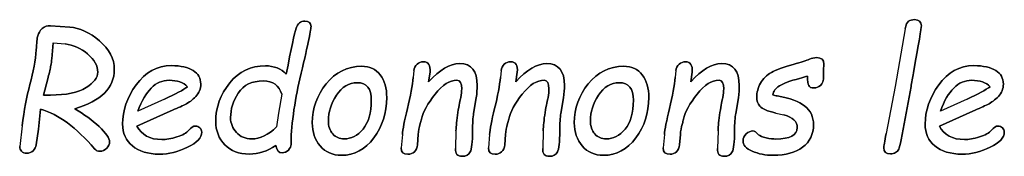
# Model space of a CAD drawing. Header units: millimetres. Extents: x 0 to 420, y 0 to 297.
# Tile 10 of 35: x 140.43 to 149.43, y 225.91 to 227.16. Entities that reach past the tile are written whole.
import ezdxf

# ---------------------------------------------------------------- set-up
doc = ezdxf.new("R2010")
doc.units = ezdxf.units.MM
doc.header["$LTSCALE"] = 23.1
doc.layers.add('06_COURBES', color=7, linetype='CONTINUOUS')
doc.layers.add('08_SURFACES', color=7, linetype='CONTINUOUS')

msp = doc.modelspace()

# ---------------------------------------------------------------- linework, layer by layer
at = {"layer": '06_COURBES', "color": 4, "linetype": 'Continuous'}
for p, q in [((140.8877, 227.0901), (140.7092, 227.1035)), ((148.5238, 227.076), (148.4315, 226.5457)), ((140.7226, 226.8008), (140.7353, 226.9451)), ((140.7353, 226.9451), (140.8431, 226.9362)), ((147.7763, 226.6967), (147.78, 226.751)), ((144.033, 226.6922), (144.0263, 226.6298)), ((144.1676, 226.5903), (144.1803, 226.6774)), ((144.8303, 226.6922), (144.8236, 226.6298)), ((144.9649, 226.5903), (144.9776, 226.6774)), ((146.4286, 226.6922), (146.4219, 226.6298)), ((146.5633, 226.5903), (146.5759, 226.6774)), ((147.7778, 226.6461), (147.7763, 226.6967)), ((140.6453, 226.4684), (140.6847, 226.6179)), ((148.4315, 226.5457), (148.3505, 226.1173)), ((148.4873, 226.0593), (148.5781, 226.5457)), ((140.7107, 226.4684), (140.6453, 226.4684)), ((141.7527, 226.4319), (141.5095, 226.3218)), ((142.8244, 226.4773), (142.794, 226.304)), ((144.5789, 226.301), (144.6035, 226.4438)), ((145.3762, 226.301), (145.4008, 226.4438)), ((146.9745, 226.301), (146.9991, 226.4438)), ((149.0898, 226.4319), (148.8466, 226.3218)), ((140.5999, 226.1575), (140.6192, 226.3404)), ((141.4998, 226.185), (141.8048, 226.3204)), ((142.794, 226.304), (142.7768, 226.1761)), ((147.3412, 226.304), (147.4156, 226.2869)), ((148.8369, 226.185), (149.1418, 226.3204)), ((140.4519, 226.1865), (140.4288, 225.9976)), ((140.5798, 226.0117), (140.5999, 226.1575)), ((144.4175, 226.1411), (144.4131, 225.9782)), ((145.2148, 226.1411), (145.2104, 225.9782)), ((146.8132, 226.1411), (146.8087, 225.9782)), ((143.9274, 226.1062), (143.9163, 225.9842)), ((144.0658, 226.0124), (144.0732, 226.1062)), ((144.7247, 226.1062), (144.7136, 225.9842)), ((144.8631, 226.0124), (144.8705, 226.1062)), ((146.323, 226.1062), (146.3119, 225.9842)), ((146.4614, 226.0124), (146.4688, 226.1062))]:
    msp.add_line(p, q, dxfattribs=at)
for points in [[(143.0364, 227.1459), (142.997, 227.1459), (142.9702, 227.1236), (142.9559, 227.0798)], [(143.0922, 227.0946), (143.0922, 227.1288), (143.0736, 227.1459), (143.0364, 227.1459)], [(148.5552, 227.1434), (148.5394, 227.1333), (148.5298, 227.1108), (148.5238, 227.076)], [(148.6086, 227.1586), (148.5885, 227.1586), (148.5706, 227.1533), (148.5552, 227.1434)], [(148.6725, 227.1035), (148.6725, 227.14), (148.6509, 227.1586), (148.6086, 227.1586)], [(140.635, 227.0765), (140.6133, 227.0567), (140.5999, 227.0351), (140.594, 227.012)], [(140.7092, 227.1035), (140.681, 227.105), (140.6564, 227.0961), (140.635, 227.0765)], [(141.1581, 226.9648), (141.0677, 227.041), (140.9778, 227.0834), (140.8877, 227.0901)], [(142.9559, 227.0798), (142.9412, 227.0351), (142.9115, 226.8953), (142.8654, 226.6588)], [(142.99, 226.6179), (143.058, 226.902), (143.0922, 227.0604), (143.0922, 227.0946)], [(148.5989, 226.6715), (148.648, 226.9384), (148.6725, 227.0827), (148.6725, 227.1035)], [(140.594, 227.012), (140.588, 226.989), (140.5835, 226.9451), (140.5796, 226.8811)], [(140.8431, 226.9362), (140.919, 226.9272), (140.9874, 226.8968), (141.0495, 226.8443)], [(141.2938, 226.7034), (141.2938, 226.8016), (141.2484, 226.8886), (141.1581, 226.9648)], [(140.5796, 226.8811), (140.5739, 226.7867), (140.5545, 226.6818), (140.5222, 226.5657)], [(141.0495, 226.8443), (141.1116, 226.7919), (141.1428, 226.7361), (141.1428, 226.6766)], [(140.7115, 226.7287), (140.7174, 226.7599), (140.7212, 226.7844), (140.7226, 226.8008)], [(144.0613, 226.7502), (144.0449, 226.7354), (144.0356, 226.716), (144.033, 226.6922)], [(144.1208, 226.7733), (144.097, 226.7733), (144.0777, 226.7651), (144.0613, 226.7502)], [(144.1803, 226.6774), (144.1862, 226.7413), (144.1662, 226.7733), (144.1208, 226.7733)], [(144.451, 226.7562), (144.3618, 226.7562), (144.2673, 226.7004), (144.1676, 226.5903)], [(144.6117, 226.5561), (144.6117, 226.6893), (144.5581, 226.7562), (144.451, 226.7562)], [(144.8586, 226.7502), (144.8422, 226.7354), (144.8329, 226.716), (144.8303, 226.6922)], [(144.9181, 226.7733), (144.8943, 226.7733), (144.875, 226.7651), (144.8586, 226.7502)], [(144.9776, 226.6774), (144.9835, 226.7413), (144.9635, 226.7733), (144.9181, 226.7733)], [(145.2483, 226.7562), (145.1591, 226.7562), (145.0646, 226.7004), (144.9649, 226.5903)], [(145.409, 226.5561), (145.409, 226.6893), (145.3554, 226.7562), (145.2483, 226.7562)], [(146.4569, 226.7502), (146.4405, 226.7354), (146.4312, 226.716), (146.4286, 226.6922)], [(146.5164, 226.7733), (146.4926, 226.7733), (146.4733, 226.7651), (146.4569, 226.7502)], [(146.5759, 226.6774), (146.5818, 226.7413), (146.5618, 226.7733), (146.5164, 226.7733)], [(146.8466, 226.7562), (146.7574, 226.7562), (146.6629, 226.7004), (146.5633, 226.5903)], [(147.0073, 226.5561), (147.0073, 226.6893), (146.9537, 226.7562), (146.8466, 226.7562)], [(147.5013, 226.7496), (147.4096, 226.725), (147.3427, 226.7004), (147.3005, 226.6756)], [(147.6491, 226.7971), (147.6216, 226.7845), (147.5725, 226.7688), (147.5013, 226.7496)], [(147.7175, 226.8112), (147.6915, 226.8112), (147.6685, 226.806), (147.6491, 226.7971)], [(147.78, 226.751), (147.78, 226.7911), (147.7592, 226.8112), (147.7175, 226.8112)], [(140.6847, 226.6179), (140.6966, 226.6602), (140.7055, 226.6974), (140.7115, 226.7287)], [(140.9331, 226.3419), (141.1733, 226.4148), (141.2938, 226.5353), (141.2938, 226.7034)], [(141.1428, 226.6766), (141.1428, 226.629), (141.1064, 226.5822), (141.0352, 226.5365)], [(141.8152, 226.7376), (141.6835, 226.7376), (141.5764, 226.6788), (141.4938, 226.5621)], [(142.0151, 226.6934), (141.9691, 226.7227), (141.9022, 226.7376), (141.8152, 226.7376)], [(142.0844, 226.5695), (142.0844, 226.6231), (142.0614, 226.664), (142.0151, 226.6934)], [(142.675, 226.7361), (142.5418, 226.7361), (142.4332, 226.6833), (142.3486, 226.579)], [(142.8654, 226.6588), (142.8185, 226.7101), (142.7553, 226.7361), (142.675, 226.7361)], [(143.5548, 226.7316), (143.4239, 226.7316), (143.3161, 226.6781), (143.231, 226.5719)], [(143.7251, 226.6536), (143.6857, 226.7056), (143.6292, 226.7316), (143.5548, 226.7316)], [(145.9504, 226.7316), (145.8195, 226.7316), (145.7117, 226.6781), (145.6267, 226.5719)], [(146.1207, 226.6536), (146.0813, 226.7056), (146.0248, 226.7316), (145.9504, 226.7316)], [(147.3005, 226.6756), (147.2579, 226.6506), (147.2252, 226.6179), (147.202, 226.577)], [(148.5781, 226.5457), (148.584, 226.5844), (148.5907, 226.6268), (148.5989, 226.6715)], [(149.1522, 226.7376), (149.0206, 226.7376), (148.9135, 226.6788), (148.8309, 226.5621)], [(149.3521, 226.6934), (149.3062, 226.7227), (149.2393, 226.7376), (149.1522, 226.7376)], [(149.4215, 226.5695), (149.4215, 226.6231), (149.3984, 226.664), (149.3521, 226.6934)], [(141.5095, 226.3218), (141.5772, 226.5093), (141.6724, 226.6037), (141.7944, 226.6037)], [(141.7944, 226.6037), (141.8702, 226.6037), (141.9267, 226.5836), (141.9632, 226.5442)], [(142.039, 226.4557), (142.0688, 226.487), (142.0844, 226.5249), (142.0844, 226.5695)], [(142.3486, 226.579), (142.2637, 226.4743), (142.2213, 226.3568), (142.2213, 226.2266)], [(142.427, 226.4871), (142.4741, 226.5606), (142.5507, 226.5978), (142.6571, 226.5978)], [(142.6571, 226.5978), (142.7441, 226.5978), (142.7999, 226.5576), (142.8244, 226.4773)], [(142.9308, 226.2921), (142.9457, 226.4051), (142.965, 226.5137), (142.99, 226.6179)], [(143.231, 226.5719), (143.1457, 226.4654), (143.1033, 226.3464), (143.1033, 226.2155)], [(143.3247, 226.4663), (143.3741, 226.5427), (143.438, 226.5814), (143.5154, 226.5814)], [(143.5154, 226.5814), (143.6017, 226.5814), (143.6433, 226.5279), (143.6433, 226.4208)], [(143.7846, 226.446), (143.7846, 226.5323), (143.7645, 226.6015), (143.7251, 226.6536)], [(144.0263, 226.6298), (144.0189, 226.5554), (144.0018, 226.4609), (143.9737, 226.3465)], [(144.2264, 226.4766), (144.2941, 226.5621), (144.361, 226.6052), (144.4265, 226.6052)], [(144.4265, 226.6052), (144.4547, 226.6052), (144.4696, 226.5777), (144.4696, 226.5241)], [(144.8236, 226.6298), (144.8162, 226.5554), (144.7991, 226.4609), (144.771, 226.3465)], [(145.0237, 226.4766), (145.0914, 226.5621), (145.1583, 226.6052), (145.2238, 226.6052)], [(145.2238, 226.6052), (145.252, 226.6052), (145.2669, 226.5777), (145.2669, 226.5241)], [(145.6267, 226.5719), (145.5413, 226.4654), (145.499, 226.3464), (145.499, 226.2155)], [(145.7203, 226.4663), (145.7697, 226.5427), (145.8336, 226.5814), (145.911, 226.5814)], [(145.911, 226.5814), (145.9973, 226.5814), (146.0389, 226.5279), (146.0389, 226.4208)], [(146.1802, 226.446), (146.1802, 226.5323), (146.1601, 226.6015), (146.1207, 226.6536)], [(146.4219, 226.6298), (146.4145, 226.5554), (146.3974, 226.4609), (146.3693, 226.3465)], [(146.622, 226.4766), (146.6897, 226.5621), (146.7566, 226.6052), (146.8221, 226.6052)], [(146.8221, 226.6052), (146.8503, 226.6052), (146.8652, 226.5777), (146.8652, 226.5241)], [(147.202, 226.577), (147.1783, 226.5353), (147.1672, 226.4922), (147.1672, 226.4475)], [(147.3738, 226.5518), (147.4089, 226.574), (147.4706, 226.5978), (147.5585, 226.6211)], [(147.5585, 226.6211), (147.5881, 226.629), (147.6127, 226.6357), (147.632, 226.6417)], [(147.632, 226.6417), (147.632, 226.5978), (147.635, 226.5688), (147.6421, 226.5545)], [(147.7503, 226.5561), (147.7696, 226.571), (147.7791, 226.6008), (147.7778, 226.6461)], [(148.8466, 226.3218), (148.9142, 226.5093), (149.0094, 226.6037), (149.1314, 226.6037)], [(149.1314, 226.6037), (149.2073, 226.6037), (149.2638, 226.5836), (149.3002, 226.5442)], [(149.3761, 226.4557), (149.4059, 226.487), (149.4215, 226.5249), (149.4215, 226.5695)], [(140.5222, 226.5657), (140.4913, 226.455), (140.4692, 226.3284), (140.4519, 226.1865)], [(141.0352, 226.5365), (140.9636, 226.4907), (140.855, 226.4684), (140.7107, 226.4684)], [(141.4938, 226.5621), (141.4106, 226.4446), (141.3697, 226.3256), (141.3697, 226.2036)], [(141.9632, 226.5442), (141.9253, 226.516), (141.8552, 226.4783), (141.7527, 226.4319)], [(142.3566, 226.2623), (142.3566, 226.3382), (142.3797, 226.4133), (142.427, 226.4871)], [(144.4696, 226.5241), (144.4696, 226.5018), (144.4666, 226.4758), (144.4622, 226.4453)], [(144.6035, 226.4438), (144.6087, 226.4862), (144.6117, 226.5234), (144.6117, 226.5561)], [(145.2669, 226.5241), (145.2669, 226.5018), (145.2639, 226.4758), (145.2595, 226.4453)], [(145.4008, 226.4438), (145.406, 226.4862), (145.409, 226.5234), (145.409, 226.5561)], [(146.8652, 226.5241), (146.8652, 226.5018), (146.8622, 226.4758), (146.8578, 226.4453)], [(146.9991, 226.4438), (147.0043, 226.4862), (147.0073, 226.5234), (147.0073, 226.5561)], [(147.3137, 226.4713), (147.3182, 226.5026), (147.3382, 226.5293), (147.3738, 226.5518)], [(147.6421, 226.5545), (147.6491, 226.5405), (147.6655, 226.5338), (147.6915, 226.5338)], [(147.6915, 226.5338), (147.7116, 226.5338), (147.7309, 226.5412), (147.7503, 226.5561)], [(148.8309, 226.5621), (148.7476, 226.4446), (148.7067, 226.3256), (148.7067, 226.2036)], [(149.3002, 226.5442), (149.2623, 226.516), (149.1923, 226.4783), (149.0898, 226.4319)], [(141.9416, 226.3828), (141.9766, 226.3999), (142.0093, 226.4245), (142.039, 226.4557)], [(143.2506, 226.2348), (143.2506, 226.3122), (143.2752, 226.3895), (143.3247, 226.4663)], [(143.6433, 226.4208), (143.6433, 226.304), (143.618, 226.2162), (143.568, 226.1569)], [(143.6654, 226.0758), (143.7445, 226.1813), (143.7846, 226.3047), (143.7846, 226.446)], [(144.1021, 226.2468), (144.1171, 226.3137), (144.158, 226.3903), (144.2264, 226.4766)], [(144.4622, 226.4453), (144.4547, 226.4215), (144.4458, 226.3754), (144.435, 226.3078)], [(144.8994, 226.2468), (144.9144, 226.3137), (144.9553, 226.3903), (145.0237, 226.4766)], [(145.2595, 226.4453), (145.252, 226.4215), (145.2431, 226.3754), (145.2323, 226.3078)], [(145.6462, 226.2348), (145.6462, 226.3122), (145.6708, 226.3895), (145.7203, 226.4663)], [(146.0389, 226.4208), (146.0389, 226.304), (146.0136, 226.2162), (145.9636, 226.1569)], [(146.061, 226.0758), (146.1401, 226.1813), (146.1802, 226.3047), (146.1802, 226.446)], [(146.4977, 226.2468), (146.5127, 226.3137), (146.5536, 226.3903), (146.622, 226.4766)], [(146.8578, 226.4453), (146.8503, 226.4215), (146.8414, 226.3754), (146.8306, 226.3078)], [(147.1672, 226.4475), (147.1672, 226.4178), (147.1768, 226.3903), (147.1962, 226.3665)], [(147.3545, 226.4605), (147.3397, 226.4632), (147.3256, 226.4669), (147.3137, 226.4713)], [(147.6075, 226.3665), (147.5554, 226.4081), (147.4706, 226.4401), (147.3545, 226.4605)], [(149.2787, 226.3828), (149.3136, 226.3999), (149.3464, 226.4245), (149.3761, 226.4557)], [(140.6192, 226.3404), (140.7836, 226.2913), (140.948, 226.1701), (141.1128, 225.9771)], [(141.154, 226.1798), (141.09, 226.24), (141.0164, 226.2943), (140.9331, 226.3419)], [(141.8048, 226.3204), (141.8613, 226.3449), (141.9067, 226.3657), (141.9416, 226.3828)], [(143.9737, 226.3465), (143.946, 226.2341), (143.9318, 226.1536), (143.9274, 226.1062)], [(144.435, 226.3078), (144.4242, 226.24), (144.4187, 226.1842), (144.4175, 226.1411)], [(144.5685, 226.1411), (144.5685, 226.2095), (144.5724, 226.2629), (144.5789, 226.301)], [(144.771, 226.3465), (144.7433, 226.2341), (144.7291, 226.1536), (144.7247, 226.1062)], [(145.2323, 226.3078), (145.2215, 226.24), (145.216, 226.1842), (145.2148, 226.1411)], [(145.3658, 226.1411), (145.3658, 226.2095), (145.3697, 226.2629), (145.3762, 226.301)], [(146.3693, 226.3465), (146.3416, 226.2341), (146.3274, 226.1536), (146.323, 226.1062)], [(146.8306, 226.3078), (146.8198, 226.24), (146.8143, 226.1842), (146.8132, 226.1411)], [(146.9641, 226.1411), (146.9641, 226.2095), (146.968, 226.2629), (146.9745, 226.301)], [(147.1962, 226.3665), (147.2155, 226.3427), (147.2638, 226.3218), (147.3412, 226.304)], [(147.6863, 226.1984), (147.6863, 226.2683), (147.6595, 226.3248), (147.6075, 226.3665)], [(149.1418, 226.3204), (149.1983, 226.3449), (149.2437, 226.3657), (149.2787, 226.3828)], [(142.2213, 226.2266), (142.2213, 226.1419), (142.2488, 226.0705), (142.304, 226.0134)], [(142.41, 226.1261), (142.3745, 226.1649), (142.3566, 226.2103), (142.3566, 226.2623)], [(142.9097, 226.0154), (142.9085, 226.089), (142.9159, 226.1783), (142.9308, 226.2921)], [(143.1033, 226.2155), (143.1033, 226.1307), (143.1271, 226.0593), (143.176, 226.0026)], [(143.2908, 226.1121), (143.264, 226.1419), (143.2506, 226.1828), (143.2506, 226.2348)], [(144.0914, 226.2067), (144.0955, 226.2207), (144.0992, 226.2341), (144.1021, 226.2468)], [(144.8887, 226.2067), (144.8928, 226.2207), (144.8965, 226.2341), (144.8994, 226.2468)], [(145.499, 226.2155), (145.499, 226.1307), (145.5228, 226.0593), (145.5716, 226.0026)], [(145.6864, 226.1121), (145.6596, 226.1419), (145.6462, 226.1828), (145.6462, 226.2348)], [(146.487, 226.2067), (146.4911, 226.2207), (146.4948, 226.2341), (146.4977, 226.2468)], [(147.4156, 226.2869), (147.4967, 226.2653), (147.5376, 226.2266), (147.5376, 226.1701)], [(141.2507, 226.0407), (141.2507, 226.0734), (141.218, 226.1195), (141.154, 226.1798)], [(141.3697, 226.2036), (141.3697, 226.1188), (141.3994, 226.0519), (141.4591, 226.0022)], [(141.7289, 226.0615), (141.6188, 226.0615), (141.543, 226.1024), (141.4998, 226.185)], [(141.975, 226.1457), (141.9557, 226.121), (141.9193, 226.1009), (141.8666, 226.0851)], [(141.963, 225.9904), (142.0495, 226.0318), (142.0933, 226.0786), (142.0933, 226.1292)], [(142.0361, 226.185), (142.0152, 226.185), (141.9952, 226.1716), (141.975, 226.1457)], [(142.0768, 226.1677), (142.0658, 226.179), (142.0524, 226.185), (142.0361, 226.185)], [(142.0933, 226.1292), (142.0933, 226.1441), (142.0874, 226.1567), (142.0768, 226.1677)], [(142.55, 226.0675), (142.492, 226.0675), (142.4459, 226.0868), (142.41, 226.1261)], [(142.7768, 226.1761), (142.7025, 226.1032), (142.6266, 226.0675), (142.55, 226.0675)], [(143.568, 226.1569), (143.5176, 226.0972), (143.4603, 226.0675), (143.3949, 226.0675)], [(144.0732, 226.1062), (144.0747, 226.1389), (144.0814, 226.1723), (144.0914, 226.2067)], [(144.5479, 225.9477), (144.5611, 225.9738), (144.5685, 226.0385), (144.5685, 226.1411)], [(144.8705, 226.1062), (144.872, 226.1389), (144.8787, 226.1723), (144.8887, 226.2067)], [(145.3451, 225.9477), (145.3584, 225.9738), (145.3658, 226.0385), (145.3658, 226.1411)], [(145.9636, 226.1569), (145.9132, 226.0972), (145.856, 226.0675), (145.7905, 226.0675)], [(146.4688, 226.1062), (146.4703, 226.1389), (146.477, 226.1723), (146.487, 226.2067)], [(146.9435, 225.9477), (146.9567, 225.9738), (146.9641, 226.0385), (146.9641, 226.1411)], [(147.1307, 226.1396), (147.1092, 226.1396), (147.0891, 226.1307), (147.0697, 226.1128)], [(147.1844, 226.1048), (147.1635, 226.1277), (147.1456, 226.1396), (147.1307, 226.1396)], [(147.5376, 226.1701), (147.5376, 226.1002), (147.4721, 226.066), (147.3427, 226.066)], [(147.5859, 225.9909), (147.6528, 226.04), (147.6863, 226.1091), (147.6863, 226.1984)], [(148.7067, 226.2036), (148.7067, 226.1188), (148.7365, 226.0519), (148.7962, 226.0022)], [(149.066, 226.0615), (148.9559, 226.0615), (148.88, 226.1024), (148.8369, 226.185)], [(149.312, 226.1457), (149.2928, 226.121), (149.2564, 226.1009), (149.2036, 226.0851)], [(149.3001, 225.9904), (149.3865, 226.0318), (149.4304, 226.0786), (149.4304, 226.1292)], [(149.3731, 226.185), (149.3523, 226.185), (149.3322, 226.1716), (149.312, 226.1457)], [(149.4138, 226.1677), (149.4029, 226.179), (149.3895, 226.185), (149.3731, 226.185)], [(149.4304, 226.1292), (149.4304, 226.1441), (149.4244, 226.1567), (149.4138, 226.1677)], [(141.2241, 225.981), (141.2418, 225.9991), (141.2507, 226.0191), (141.2507, 226.0407)], [(141.8666, 226.0851), (141.8129, 226.069), (141.7676, 226.0615), (141.7289, 226.0615)], [(143.3949, 226.0675), (143.3525, 226.0675), (143.3175, 226.0824), (143.2908, 226.1121)], [(143.3704, 225.9172), (143.4879, 225.9172), (143.586, 225.97), (143.6654, 226.0758)], [(145.7905, 226.0675), (145.7481, 226.0675), (145.7132, 226.0824), (145.6864, 226.1121)], [(145.766, 225.9172), (145.8835, 225.9172), (145.9816, 225.97), (146.061, 226.0758)], [(147.0697, 226.1128), (147.0504, 226.095), (147.0415, 226.0742), (147.0415, 226.0511)], [(147.0415, 226.0511), (147.0415, 226.011), (147.0697, 225.979), (147.1263, 225.9544)], [(147.2535, 226.0771), (147.2178, 226.0846), (147.1947, 226.0935), (147.1844, 226.1048)], [(147.3427, 226.066), (147.3189, 226.066), (147.2891, 226.0697), (147.2535, 226.0771)], [(148.3505, 226.1173), (148.3356, 226.0414), (148.3282, 225.9976), (148.3282, 225.9864)], [(148.4649, 225.9738), (148.471, 225.9872), (148.4792, 226.016), (148.4873, 226.0593)], [(149.2036, 226.0851), (149.15, 226.069), (149.1046, 226.0615), (149.066, 226.0615)], [(140.4288, 225.9976), (140.4288, 225.9805), (140.434, 225.9656), (140.4459, 225.9537)], [(140.4459, 225.9537), (140.4578, 225.9418), (140.4735, 225.9351), (140.4928, 225.9351)], [(140.4928, 225.9351), (140.5159, 225.9351), (140.5352, 225.9433), (140.5516, 225.9589)], [(140.5516, 225.9589), (140.5679, 225.9745), (140.5771, 225.9923), (140.5798, 226.0117)], [(141.1128, 225.9771), (141.1265, 225.9611), (141.1428, 225.9537), (141.1614, 225.9537)], [(141.1614, 225.9537), (141.1852, 225.9537), (141.2061, 225.9626), (141.2241, 225.981)], [(141.4591, 226.0022), (141.5184, 225.9529), (141.601, 225.9277), (141.7073, 225.9277)], [(141.7073, 225.9277), (141.7914, 225.9277), (141.8769, 225.9492), (141.963, 225.9904)], [(142.304, 226.0134), (142.3589, 225.9567), (142.4332, 225.9277), (142.5277, 225.9277)], [(142.5277, 225.9277), (142.611, 225.9277), (142.6921, 225.9544), (142.7709, 226.0065)], [(142.7709, 226.0065), (142.7783, 225.9619), (142.7969, 225.9396), (142.8274, 225.9396)], [(142.8274, 225.9396), (142.8505, 225.9396), (142.8698, 225.9485), (142.8858, 225.9652)], [(142.8858, 225.9652), (142.9018, 225.9819), (142.91, 225.9991), (142.9097, 226.0154)], [(143.176, 226.0026), (143.2246, 225.9462), (143.2893, 225.9172), (143.3704, 225.9172)], [(143.9163, 225.9842), (143.9163, 225.9455), (143.9371, 225.9262), (143.9787, 225.9262)], [(143.9787, 225.9262), (144.0018, 225.9262), (144.0211, 225.9343), (144.0375, 225.9492)], [(144.0375, 225.9492), (144.0539, 225.9641), (144.0636, 225.9856), (144.0658, 226.0124)], [(144.4131, 225.9782), (144.4101, 225.9314), (144.4302, 225.9076), (144.4741, 225.9076)], [(144.4741, 225.9076), (144.5098, 225.9076), (144.5343, 225.921), (144.5479, 225.9477)], [(144.7136, 225.9842), (144.7136, 225.9455), (144.7344, 225.9262), (144.776, 225.9262)], [(144.776, 225.9262), (144.7991, 225.9262), (144.8184, 225.9343), (144.8348, 225.9492)], [(144.8348, 225.9492), (144.8512, 225.9641), (144.8609, 225.9856), (144.8631, 226.0124)], [(145.2104, 225.9782), (145.2074, 225.9314), (145.2275, 225.9076), (145.2714, 225.9076)], [(145.2714, 225.9076), (145.3071, 225.9076), (145.3316, 225.921), (145.3451, 225.9477)], [(145.5716, 226.0026), (145.6202, 225.9462), (145.6849, 225.9172), (145.766, 225.9172)], [(146.3119, 225.9842), (146.3119, 225.9455), (146.3327, 225.9262), (146.3743, 225.9262)], [(146.3743, 225.9262), (146.3974, 225.9262), (146.4167, 225.9343), (146.4331, 225.9492)], [(146.4331, 225.9492), (146.4495, 225.9641), (146.4592, 225.9856), (146.4614, 226.0124)], [(146.8087, 225.9782), (146.8057, 225.9314), (146.8258, 225.9076), (146.8697, 225.9076)], [(146.8697, 225.9076), (146.9054, 225.9076), (146.9299, 225.921), (146.9435, 225.9477)], [(147.1263, 225.9544), (147.1828, 225.9299), (147.2475, 225.9172), (147.3196, 225.9172)], [(147.3196, 225.9172), (147.4297, 225.9172), (147.519, 225.9418), (147.5859, 225.9909)], [(148.3282, 225.9864), (148.3282, 225.9485), (148.349, 225.9291), (148.3906, 225.9291)], [(148.3906, 225.9291), (148.4085, 225.9291), (148.4241, 225.9336), (148.4367, 225.9418)], [(148.4367, 225.9418), (148.4494, 225.95), (148.4591, 225.9611), (148.4649, 225.9738)], [(148.7962, 226.0022), (148.8555, 225.9529), (148.938, 225.9277), (149.0444, 225.9277)], [(149.0444, 225.9277), (149.1284, 225.9277), (149.214, 225.9492), (149.3001, 225.9904)]]:
    msp.add_open_spline(points, degree=3, dxfattribs=at)
at = {"layer": '08_SURFACES', "color": 7, "linetype": 'Continuous'}
for p, q in [((140.7092, 227.1035), (140.8877, 227.0901)), ((148.5238, 227.076), (148.4315, 226.5457)), ((140.7353, 226.9451), (140.7226, 226.8008)), ((140.7353, 226.9451), (140.8431, 226.9362)), ((147.78, 226.751), (147.7763, 226.6967)), ((144.033, 226.6922), (144.0263, 226.6298)), ((144.1803, 226.6774), (144.1676, 226.5903)), ((144.8303, 226.6922), (144.8236, 226.6298)), ((144.9776, 226.6774), (144.9649, 226.5903)), ((146.4286, 226.6922), (146.4219, 226.6298)), ((146.5759, 226.6774), (146.5633, 226.5903)), ((147.7763, 226.6967), (147.7778, 226.6461)), ((140.6847, 226.6179), (140.6453, 226.4684)), ((148.4315, 226.5457), (148.3505, 226.1173)), ((148.5781, 226.5457), (148.4873, 226.0593)), ((140.6453, 226.4684), (140.7107, 226.4684)), ((141.7527, 226.4319), (141.5095, 226.3218)), ((142.8244, 226.4773), (142.794, 226.304)), ((144.6035, 226.4438), (144.5789, 226.301)), ((145.4008, 226.4438), (145.3762, 226.301)), ((146.9991, 226.4438), (146.9745, 226.301)), ((149.0898, 226.4319), (148.8466, 226.3218)), ((140.6192, 226.3404), (140.5999, 226.1575)), ((141.8048, 226.3204), (141.4998, 226.185)), ((142.794, 226.304), (142.7768, 226.1761)), ((147.3412, 226.304), (147.4156, 226.2869)), ((149.1418, 226.3204), (148.8369, 226.185)), ((140.4519, 226.1865), (140.4288, 225.9976)), ((140.5999, 226.1575), (140.5798, 226.0117)), ((144.4175, 226.1411), (144.4131, 225.9782)), ((145.2148, 226.1411), (145.2104, 225.9782)), ((146.8132, 226.1411), (146.8087, 225.9782)), ((143.9274, 226.1062), (143.9163, 225.9842)), ((144.0732, 226.1062), (144.0658, 226.0124)), ((144.7247, 226.1062), (144.7136, 225.9842)), ((144.8705, 226.1062), (144.8631, 226.0124)), ((146.323, 226.1062), (146.3119, 225.9842)), ((146.4688, 226.1062), (146.4614, 226.0124))]:
    msp.add_line(p, q, dxfattribs=at)
for points in [[(142.9559, 227.0798), (142.9702, 227.1236), (142.997, 227.1459), (143.0364, 227.1459)], [(143.0364, 227.1459), (143.0736, 227.1459), (143.0922, 227.1288), (143.0922, 227.0946)], [(148.5238, 227.076), (148.5298, 227.1108), (148.5394, 227.1333), (148.5552, 227.1434)], [(148.5552, 227.1434), (148.5706, 227.1533), (148.5885, 227.1586), (148.6086, 227.1586)], [(148.6086, 227.1586), (148.6509, 227.1586), (148.6725, 227.14), (148.6725, 227.1035)], [(140.594, 227.012), (140.5999, 227.0351), (140.6133, 227.0567), (140.635, 227.0765)], [(140.635, 227.0765), (140.6564, 227.0961), (140.681, 227.105), (140.7092, 227.1035)], [(140.8877, 227.0901), (140.9778, 227.0834), (141.0677, 227.041), (141.1581, 226.9648)], [(142.8654, 226.6588), (142.9115, 226.8953), (142.9412, 227.0351), (142.9559, 227.0798)], [(143.0922, 227.0946), (143.0922, 227.0604), (143.058, 226.902), (142.99, 226.6179)], [(148.6725, 227.1035), (148.6725, 227.0827), (148.648, 226.9384), (148.5989, 226.6715)], [(140.5796, 226.8811), (140.5835, 226.9451), (140.588, 226.989), (140.594, 227.012)], [(141.0495, 226.8443), (140.9874, 226.8968), (140.919, 226.9272), (140.8431, 226.9362)], [(141.1581, 226.9648), (141.2484, 226.8886), (141.2938, 226.8016), (141.2938, 226.7034)], [(140.5222, 226.5657), (140.5545, 226.6818), (140.5739, 226.7867), (140.5796, 226.8811)], [(141.1428, 226.6766), (141.1428, 226.7361), (141.1116, 226.7919), (141.0495, 226.8443)], [(140.7226, 226.8008), (140.7212, 226.7844), (140.7174, 226.7599), (140.7115, 226.7287)], [(144.033, 226.6922), (144.0356, 226.716), (144.0449, 226.7354), (144.0613, 226.7502)], [(144.0613, 226.7502), (144.0777, 226.7651), (144.097, 226.7733), (144.1208, 226.7733)], [(144.1208, 226.7733), (144.1662, 226.7733), (144.1862, 226.7413), (144.1803, 226.6774)], [(144.1676, 226.5903), (144.2673, 226.7004), (144.3618, 226.7562), (144.451, 226.7562)], [(144.451, 226.7562), (144.5581, 226.7562), (144.6117, 226.6893), (144.6117, 226.5561)], [(144.8303, 226.6922), (144.8329, 226.716), (144.8422, 226.7354), (144.8586, 226.7502)], [(144.8586, 226.7502), (144.875, 226.7651), (144.8943, 226.7733), (144.9181, 226.7733)], [(144.9181, 226.7733), (144.9635, 226.7733), (144.9835, 226.7413), (144.9776, 226.6774)], [(144.9649, 226.5903), (145.0646, 226.7004), (145.1591, 226.7562), (145.2483, 226.7562)], [(145.2483, 226.7562), (145.3554, 226.7562), (145.409, 226.6893), (145.409, 226.5561)], [(146.4286, 226.6922), (146.4312, 226.716), (146.4405, 226.7354), (146.4569, 226.7502)], [(146.4569, 226.7502), (146.4733, 226.7651), (146.4926, 226.7733), (146.5164, 226.7733)], [(146.5164, 226.7733), (146.5618, 226.7733), (146.5818, 226.7413), (146.5759, 226.6774)], [(146.5633, 226.5903), (146.6629, 226.7004), (146.7574, 226.7562), (146.8466, 226.7562)], [(146.8466, 226.7562), (146.9537, 226.7562), (147.0073, 226.6893), (147.0073, 226.5561)], [(147.3005, 226.6756), (147.3427, 226.7004), (147.4096, 226.725), (147.5013, 226.7496)], [(147.5013, 226.7496), (147.5725, 226.7688), (147.6216, 226.7845), (147.6491, 226.7971)], [(147.6491, 226.7971), (147.6685, 226.806), (147.6915, 226.8112), (147.7175, 226.8112)], [(147.7175, 226.8112), (147.7592, 226.8112), (147.78, 226.7911), (147.78, 226.751)], [(140.7115, 226.7287), (140.7055, 226.6974), (140.6966, 226.6602), (140.6847, 226.6179)], [(141.2938, 226.7034), (141.2938, 226.5353), (141.1733, 226.4148), (140.9331, 226.3419)], [(141.0352, 226.5365), (141.1064, 226.5822), (141.1428, 226.629), (141.1428, 226.6766)], [(141.4938, 226.5621), (141.5764, 226.6788), (141.6835, 226.7376), (141.8152, 226.7376)], [(141.8152, 226.7376), (141.9022, 226.7376), (141.9691, 226.7227), (142.0151, 226.6934)], [(142.0151, 226.6934), (142.0614, 226.664), (142.0844, 226.6231), (142.0844, 226.5695)], [(142.3486, 226.579), (142.4332, 226.6833), (142.5418, 226.7361), (142.675, 226.7361)], [(142.675, 226.7361), (142.7553, 226.7361), (142.8185, 226.7101), (142.8654, 226.6588)], [(143.231, 226.5719), (143.3161, 226.6781), (143.4239, 226.7316), (143.5548, 226.7316)], [(143.5548, 226.7316), (143.6292, 226.7316), (143.6857, 226.7056), (143.7251, 226.6536)], [(145.6267, 226.5719), (145.7117, 226.6781), (145.8195, 226.7316), (145.9504, 226.7316)], [(145.9504, 226.7316), (146.0248, 226.7316), (146.0813, 226.7056), (146.1207, 226.6536)], [(147.202, 226.577), (147.2252, 226.6179), (147.2579, 226.6506), (147.3005, 226.6756)], [(148.5989, 226.6715), (148.5907, 226.6268), (148.584, 226.5844), (148.5781, 226.5457)], [(148.8309, 226.5621), (148.9135, 226.6788), (149.0206, 226.7376), (149.1522, 226.7376)], [(149.1522, 226.7376), (149.2393, 226.7376), (149.3062, 226.7227), (149.3521, 226.6934)], [(149.3521, 226.6934), (149.3984, 226.664), (149.4215, 226.6231), (149.4215, 226.5695)], [(141.7944, 226.6037), (141.6724, 226.6037), (141.5772, 226.5093), (141.5095, 226.3218)], [(141.9632, 226.5442), (141.9267, 226.5836), (141.8702, 226.6037), (141.7944, 226.6037)], [(142.0844, 226.5695), (142.0844, 226.5249), (142.0688, 226.487), (142.039, 226.4557)], [(142.2213, 226.2266), (142.2213, 226.3568), (142.2637, 226.4743), (142.3486, 226.579)], [(142.6571, 226.5978), (142.5507, 226.5978), (142.4741, 226.5606), (142.427, 226.4871)], [(142.8244, 226.4773), (142.7999, 226.5576), (142.7441, 226.5978), (142.6571, 226.5978)], [(142.99, 226.6179), (142.965, 226.5137), (142.9457, 226.4051), (142.9308, 226.2921)], [(143.1033, 226.2155), (143.1033, 226.3464), (143.1457, 226.4654), (143.231, 226.5719)], [(143.5154, 226.5814), (143.438, 226.5814), (143.3741, 226.5427), (143.3247, 226.4663)], [(143.6433, 226.4208), (143.6433, 226.5279), (143.6017, 226.5814), (143.5154, 226.5814)], [(143.7251, 226.6536), (143.7645, 226.6015), (143.7846, 226.5323), (143.7846, 226.446)], [(143.9737, 226.3465), (144.0018, 226.4609), (144.0189, 226.5554), (144.0263, 226.6298)], [(144.4265, 226.6052), (144.361, 226.6052), (144.2941, 226.5621), (144.2264, 226.4766)], [(144.4696, 226.5241), (144.4696, 226.5777), (144.4547, 226.6052), (144.4265, 226.6052)], [(144.771, 226.3465), (144.7991, 226.4609), (144.8162, 226.5554), (144.8236, 226.6298)], [(145.2238, 226.6052), (145.1583, 226.6052), (145.0914, 226.5621), (145.0237, 226.4766)], [(145.2669, 226.5241), (145.2669, 226.5777), (145.252, 226.6052), (145.2238, 226.6052)], [(145.499, 226.2155), (145.499, 226.3464), (145.5413, 226.4654), (145.6267, 226.5719)], [(145.911, 226.5814), (145.8336, 226.5814), (145.7697, 226.5427), (145.7203, 226.4663)], [(146.0389, 226.4208), (146.0389, 226.5279), (145.9973, 226.5814), (145.911, 226.5814)], [(146.1207, 226.6536), (146.1601, 226.6015), (146.1802, 226.5323), (146.1802, 226.446)], [(146.3693, 226.3465), (146.3974, 226.4609), (146.4145, 226.5554), (146.4219, 226.6298)], [(146.8221, 226.6052), (146.7566, 226.6052), (146.6897, 226.5621), (146.622, 226.4766)], [(146.8652, 226.5241), (146.8652, 226.5777), (146.8503, 226.6052), (146.8221, 226.6052)], [(147.1672, 226.4475), (147.1672, 226.4922), (147.1783, 226.5353), (147.202, 226.577)], [(147.5585, 226.6211), (147.4706, 226.5978), (147.4089, 226.574), (147.3738, 226.5518)], [(147.632, 226.6417), (147.6127, 226.6357), (147.5881, 226.629), (147.5585, 226.6211)], [(147.6421, 226.5545), (147.635, 226.5688), (147.632, 226.5978), (147.632, 226.6417)], [(147.7778, 226.6461), (147.7791, 226.6008), (147.7696, 226.571), (147.7503, 226.5561)], [(149.1314, 226.6037), (149.0094, 226.6037), (148.9142, 226.5093), (148.8466, 226.3218)], [(149.3002, 226.5442), (149.2638, 226.5836), (149.2073, 226.6037), (149.1314, 226.6037)], [(149.4215, 226.5695), (149.4215, 226.5249), (149.4059, 226.487), (149.3761, 226.4557)], [(140.4519, 226.1865), (140.4692, 226.3284), (140.4913, 226.455), (140.5222, 226.5657)], [(140.7107, 226.4684), (140.855, 226.4684), (140.9636, 226.4907), (141.0352, 226.5365)], [(141.3697, 226.2036), (141.3697, 226.3256), (141.4106, 226.4446), (141.4938, 226.5621)], [(141.7527, 226.4319), (141.8552, 226.4783), (141.9253, 226.516), (141.9632, 226.5442)], [(142.427, 226.4871), (142.3797, 226.4133), (142.3566, 226.3382), (142.3566, 226.2623)], [(144.4622, 226.4453), (144.4666, 226.4758), (144.4696, 226.5018), (144.4696, 226.5241)], [(144.6117, 226.5561), (144.6117, 226.5234), (144.6087, 226.4862), (144.6035, 226.4438)], [(145.2595, 226.4453), (145.2639, 226.4758), (145.2669, 226.5018), (145.2669, 226.5241)], [(145.409, 226.5561), (145.409, 226.5234), (145.406, 226.4862), (145.4008, 226.4438)], [(146.8578, 226.4453), (146.8622, 226.4758), (146.8652, 226.5018), (146.8652, 226.5241)], [(147.0073, 226.5561), (147.0073, 226.5234), (147.0043, 226.4862), (146.9991, 226.4438)], [(147.3738, 226.5518), (147.3382, 226.5293), (147.3182, 226.5026), (147.3137, 226.4713)], [(147.6915, 226.5338), (147.6655, 226.5338), (147.6491, 226.5405), (147.6421, 226.5545)], [(147.7503, 226.5561), (147.7309, 226.5412), (147.7116, 226.5338), (147.6915, 226.5338)], [(148.7067, 226.2036), (148.7067, 226.3256), (148.7476, 226.4446), (148.8309, 226.5621)], [(149.0898, 226.4319), (149.1923, 226.4783), (149.2623, 226.516), (149.3002, 226.5442)], [(142.039, 226.4557), (142.0093, 226.4245), (141.9766, 226.3999), (141.9416, 226.3828)], [(143.3247, 226.4663), (143.2752, 226.3895), (143.2506, 226.3122), (143.2506, 226.2348)], [(143.568, 226.1569), (143.618, 226.2162), (143.6433, 226.304), (143.6433, 226.4208)], [(143.7846, 226.446), (143.7846, 226.3047), (143.7445, 226.1813), (143.6654, 226.0758)], [(144.2264, 226.4766), (144.158, 226.3903), (144.1171, 226.3137), (144.1021, 226.2468)], [(144.435, 226.3078), (144.4458, 226.3754), (144.4547, 226.4215), (144.4622, 226.4453)], [(145.0237, 226.4766), (144.9553, 226.3903), (144.9144, 226.3137), (144.8994, 226.2468)], [(145.2323, 226.3078), (145.2431, 226.3754), (145.252, 226.4215), (145.2595, 226.4453)], [(145.7203, 226.4663), (145.6708, 226.3895), (145.6462, 226.3122), (145.6462, 226.2348)], [(145.9636, 226.1569), (146.0136, 226.2162), (146.0389, 226.304), (146.0389, 226.4208)], [(146.1802, 226.446), (146.1802, 226.3047), (146.1401, 226.1813), (146.061, 226.0758)], [(146.622, 226.4766), (146.5536, 226.3903), (146.5127, 226.3137), (146.4977, 226.2468)], [(146.8306, 226.3078), (146.8414, 226.3754), (146.8503, 226.4215), (146.8578, 226.4453)], [(147.1962, 226.3665), (147.1768, 226.3903), (147.1672, 226.4178), (147.1672, 226.4475)], [(147.3137, 226.4713), (147.3256, 226.4669), (147.3397, 226.4632), (147.3545, 226.4605)], [(147.3545, 226.4605), (147.4706, 226.4401), (147.5554, 226.4081), (147.6075, 226.3665)], [(149.3761, 226.4557), (149.3464, 226.4245), (149.3136, 226.3999), (149.2787, 226.3828)], [(141.1128, 225.9771), (140.948, 226.1701), (140.7836, 226.2913), (140.6192, 226.3404)], [(140.9331, 226.3419), (141.0164, 226.2943), (141.09, 226.24), (141.154, 226.1798)], [(141.9416, 226.3828), (141.9067, 226.3657), (141.8613, 226.3449), (141.8048, 226.3204)], [(143.9274, 226.1062), (143.9318, 226.1536), (143.946, 226.2341), (143.9737, 226.3465)], [(144.4175, 226.1411), (144.4187, 226.1842), (144.4242, 226.24), (144.435, 226.3078)], [(144.5789, 226.301), (144.5724, 226.2629), (144.5685, 226.2095), (144.5685, 226.1411)], [(144.7247, 226.1062), (144.7291, 226.1536), (144.7433, 226.2341), (144.771, 226.3465)], [(145.2148, 226.1411), (145.216, 226.1842), (145.2215, 226.24), (145.2323, 226.3078)], [(145.3762, 226.301), (145.3697, 226.2629), (145.3658, 226.2095), (145.3658, 226.1411)], [(146.323, 226.1062), (146.3274, 226.1536), (146.3416, 226.2341), (146.3693, 226.3465)], [(146.8132, 226.1411), (146.8143, 226.1842), (146.8198, 226.24), (146.8306, 226.3078)], [(146.9745, 226.301), (146.968, 226.2629), (146.9641, 226.2095), (146.9641, 226.1411)], [(147.3412, 226.304), (147.2638, 226.3218), (147.2155, 226.3427), (147.1962, 226.3665)], [(147.6075, 226.3665), (147.6595, 226.3248), (147.6863, 226.2683), (147.6863, 226.1984)], [(149.2787, 226.3828), (149.2437, 226.3657), (149.1983, 226.3449), (149.1418, 226.3204)], [(142.304, 226.0134), (142.2488, 226.0705), (142.2213, 226.1419), (142.2213, 226.2266)], [(142.3566, 226.2623), (142.3566, 226.2103), (142.3745, 226.1649), (142.41, 226.1261)], [(142.9308, 226.2921), (142.9159, 226.1783), (142.9085, 226.089), (142.9097, 226.0154)], [(143.176, 226.0026), (143.1271, 226.0593), (143.1033, 226.1307), (143.1033, 226.2155)], [(143.2506, 226.2348), (143.2506, 226.1828), (143.264, 226.1419), (143.2908, 226.1121)], [(144.1021, 226.2468), (144.0992, 226.2341), (144.0955, 226.2207), (144.0914, 226.2067)], [(144.8994, 226.2468), (144.8965, 226.2341), (144.8928, 226.2207), (144.8887, 226.2067)], [(145.5716, 226.0026), (145.5228, 226.0593), (145.499, 226.1307), (145.499, 226.2155)], [(145.6462, 226.2348), (145.6462, 226.1828), (145.6596, 226.1419), (145.6864, 226.1121)], [(146.4977, 226.2468), (146.4948, 226.2341), (146.4911, 226.2207), (146.487, 226.2067)], [(147.5376, 226.1701), (147.5376, 226.2266), (147.4967, 226.2653), (147.4156, 226.2869)], [(141.154, 226.1798), (141.218, 226.1195), (141.2507, 226.0734), (141.2507, 226.0407)], [(141.4591, 226.0022), (141.3994, 226.0519), (141.3697, 226.1188), (141.3697, 226.2036)], [(141.4998, 226.185), (141.543, 226.1024), (141.6188, 226.0615), (141.7289, 226.0615)], [(141.8666, 226.0851), (141.9193, 226.1009), (141.9557, 226.121), (141.975, 226.1457)], [(142.0933, 226.1292), (142.0933, 226.0786), (142.0495, 226.0318), (141.963, 225.9904)], [(141.975, 226.1457), (141.9952, 226.1716), (142.0152, 226.185), (142.0361, 226.185)], [(142.0361, 226.185), (142.0524, 226.185), (142.0658, 226.179), (142.0768, 226.1677)], [(142.0768, 226.1677), (142.0874, 226.1567), (142.0933, 226.1441), (142.0933, 226.1292)], [(142.41, 226.1261), (142.4459, 226.0868), (142.492, 226.0675), (142.55, 226.0675)], [(142.55, 226.0675), (142.6266, 226.0675), (142.7025, 226.1032), (142.7768, 226.1761)], [(143.3949, 226.0675), (143.4603, 226.0675), (143.5176, 226.0972), (143.568, 226.1569)], [(144.0914, 226.2067), (144.0814, 226.1723), (144.0747, 226.1389), (144.0732, 226.1062)], [(144.5685, 226.1411), (144.5685, 226.0385), (144.5611, 225.9738), (144.5479, 225.9477)], [(144.8887, 226.2067), (144.8787, 226.1723), (144.872, 226.1389), (144.8705, 226.1062)], [(145.3658, 226.1411), (145.3658, 226.0385), (145.3584, 225.9738), (145.3451, 225.9477)], [(145.7905, 226.0675), (145.856, 226.0675), (145.9132, 226.0972), (145.9636, 226.1569)], [(146.487, 226.2067), (146.477, 226.1723), (146.4703, 226.1389), (146.4688, 226.1062)], [(146.9641, 226.1411), (146.9641, 226.0385), (146.9567, 225.9738), (146.9435, 225.9477)], [(147.0697, 226.1128), (147.0891, 226.1307), (147.1092, 226.1396), (147.1307, 226.1396)], [(147.1307, 226.1396), (147.1456, 226.1396), (147.1635, 226.1277), (147.1844, 226.1048)], [(147.3427, 226.066), (147.4721, 226.066), (147.5376, 226.1002), (147.5376, 226.1701)], [(147.6863, 226.1984), (147.6863, 226.1091), (147.6528, 226.04), (147.5859, 225.9909)], [(148.7962, 226.0022), (148.7365, 226.0519), (148.7067, 226.1188), (148.7067, 226.2036)], [(148.8369, 226.185), (148.88, 226.1024), (148.9559, 226.0615), (149.066, 226.0615)], [(149.2036, 226.0851), (149.2564, 226.1009), (149.2928, 226.121), (149.312, 226.1457)], [(149.4304, 226.1292), (149.4304, 226.0786), (149.3865, 226.0318), (149.3001, 225.9904)], [(149.312, 226.1457), (149.3322, 226.1716), (149.3523, 226.185), (149.3731, 226.185)], [(149.3731, 226.185), (149.3895, 226.185), (149.4029, 226.179), (149.4138, 226.1677)], [(149.4138, 226.1677), (149.4244, 226.1567), (149.4304, 226.1441), (149.4304, 226.1292)], [(141.2507, 226.0407), (141.2507, 226.0191), (141.2418, 225.9991), (141.2241, 225.981)], [(141.7289, 226.0615), (141.7676, 226.0615), (141.8129, 226.069), (141.8666, 226.0851)], [(143.2908, 226.1121), (143.3175, 226.0824), (143.3525, 226.0675), (143.3949, 226.0675)], [(143.6654, 226.0758), (143.586, 225.97), (143.4879, 225.9172), (143.3704, 225.9172)], [(145.6864, 226.1121), (145.7132, 226.0824), (145.7481, 226.0675), (145.7905, 226.0675)], [(146.061, 226.0758), (145.9816, 225.97), (145.8835, 225.9172), (145.766, 225.9172)], [(147.0415, 226.0511), (147.0415, 226.0742), (147.0504, 226.095), (147.0697, 226.1128)], [(147.1263, 225.9544), (147.0697, 225.979), (147.0415, 226.011), (147.0415, 226.0511)], [(147.1844, 226.1048), (147.1947, 226.0935), (147.2178, 226.0846), (147.2535, 226.0771)], [(147.2535, 226.0771), (147.2891, 226.0697), (147.3189, 226.066), (147.3427, 226.066)], [(148.3282, 225.9864), (148.3282, 225.9976), (148.3356, 226.0414), (148.3505, 226.1173)], [(148.4873, 226.0593), (148.4792, 226.016), (148.471, 225.9872), (148.4649, 225.9738)], [(149.066, 226.0615), (149.1046, 226.0615), (149.15, 226.069), (149.2036, 226.0851)], [(140.4459, 225.9537), (140.434, 225.9656), (140.4288, 225.9805), (140.4288, 225.9976)], [(140.4928, 225.9351), (140.4735, 225.9351), (140.4578, 225.9418), (140.4459, 225.9537)], [(140.5516, 225.9589), (140.5352, 225.9433), (140.5159, 225.9351), (140.4928, 225.9351)], [(140.5798, 226.0117), (140.5771, 225.9923), (140.5679, 225.9745), (140.5516, 225.9589)], [(141.1614, 225.9537), (141.1428, 225.9537), (141.1265, 225.9611), (141.1128, 225.9771)], [(141.2241, 225.981), (141.2061, 225.9626), (141.1852, 225.9537), (141.1614, 225.9537)], [(141.7073, 225.9277), (141.601, 225.9277), (141.5184, 225.9529), (141.4591, 226.0022)], [(141.963, 225.9904), (141.8769, 225.9492), (141.7914, 225.9277), (141.7073, 225.9277)], [(142.5277, 225.9277), (142.4332, 225.9277), (142.3589, 225.9567), (142.304, 226.0134)], [(142.7709, 226.0065), (142.6921, 225.9544), (142.611, 225.9277), (142.5277, 225.9277)], [(142.8274, 225.9396), (142.7969, 225.9396), (142.7783, 225.9619), (142.7709, 226.0065)], [(142.8858, 225.9652), (142.8698, 225.9485), (142.8505, 225.9396), (142.8274, 225.9396)], [(142.9097, 226.0154), (142.91, 225.9991), (142.9018, 225.9819), (142.8858, 225.9652)], [(143.3704, 225.9172), (143.2893, 225.9172), (143.2246, 225.9462), (143.176, 226.0026)], [(143.9787, 225.9262), (143.9371, 225.9262), (143.9163, 225.9455), (143.9163, 225.9842)], [(144.0375, 225.9492), (144.0211, 225.9343), (144.0018, 225.9262), (143.9787, 225.9262)], [(144.0658, 226.0124), (144.0636, 225.9856), (144.0539, 225.9641), (144.0375, 225.9492)], [(144.4741, 225.9076), (144.4302, 225.9076), (144.4101, 225.9314), (144.4131, 225.9782)], [(144.5479, 225.9477), (144.5343, 225.921), (144.5098, 225.9076), (144.4741, 225.9076)], [(144.776, 225.9262), (144.7344, 225.9262), (144.7136, 225.9455), (144.7136, 225.9842)], [(144.8348, 225.9492), (144.8184, 225.9343), (144.7991, 225.9262), (144.776, 225.9262)], [(144.8631, 226.0124), (144.8609, 225.9856), (144.8512, 225.9641), (144.8348, 225.9492)], [(145.2714, 225.9076), (145.2275, 225.9076), (145.2074, 225.9314), (145.2104, 225.9782)], [(145.3451, 225.9477), (145.3316, 225.921), (145.3071, 225.9076), (145.2714, 225.9076)], [(145.766, 225.9172), (145.6849, 225.9172), (145.6202, 225.9462), (145.5716, 226.0026)], [(146.3743, 225.9262), (146.3327, 225.9262), (146.3119, 225.9455), (146.3119, 225.9842)], [(146.4331, 225.9492), (146.4167, 225.9343), (146.3974, 225.9262), (146.3743, 225.9262)], [(146.4614, 226.0124), (146.4592, 225.9856), (146.4495, 225.9641), (146.4331, 225.9492)], [(146.8697, 225.9076), (146.8258, 225.9076), (146.8057, 225.9314), (146.8087, 225.9782)], [(146.9435, 225.9477), (146.9299, 225.921), (146.9054, 225.9076), (146.8697, 225.9076)], [(147.3196, 225.9172), (147.2475, 225.9172), (147.1828, 225.9299), (147.1263, 225.9544)], [(147.5859, 225.9909), (147.519, 225.9418), (147.4297, 225.9172), (147.3196, 225.9172)], [(148.3906, 225.9291), (148.349, 225.9291), (148.3282, 225.9485), (148.3282, 225.9864)], [(148.4367, 225.9418), (148.4241, 225.9336), (148.4085, 225.9291), (148.3906, 225.9291)], [(148.4649, 225.9738), (148.4591, 225.9611), (148.4494, 225.95), (148.4367, 225.9418)], [(149.0444, 225.9277), (148.938, 225.9277), (148.8555, 225.9529), (148.7962, 226.0022)], [(149.3001, 225.9904), (149.214, 225.9492), (149.1284, 225.9277), (149.0444, 225.9277)]]:
    msp.add_open_spline(points, degree=3, dxfattribs=at)

doc.saveas('drawing.dxf')
